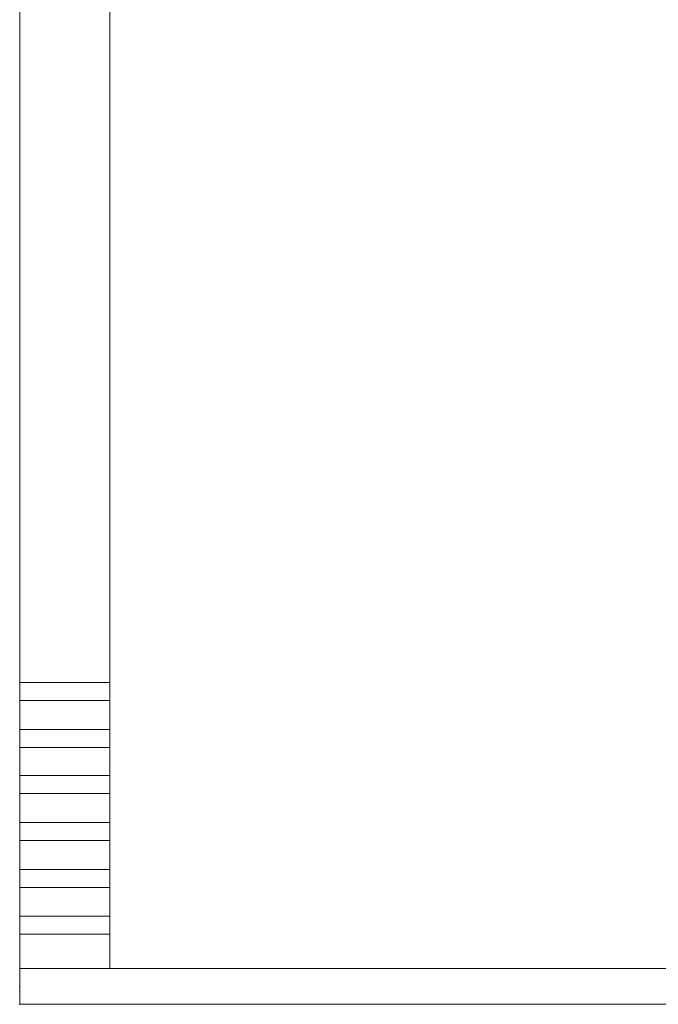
# Model space of a CAD drawing. Header units: millimetres. Extents: x 0 to 841, y 0 to 594.
# Tile 1 of 20: x 0 to 177, y 0 to 273. Entities that reach past the tile are written whole.
import ezdxf

# ---------------------------------------------------------------- set-up
doc = ezdxf.new("R2010")
doc.units = ezdxf.units.MM
doc.header["$PDSIZE"] = -5
doc.layers.add('Default', color=7, linetype='Continuous', lineweight=18)
doc.layers.add('图框', color=7, linetype='Continuous', lineweight=18)

msp = doc.modelspace()

# ---------------------------------------------------------------- linework, layer by layer
at = {"layer": 'Default', "color": 7, "linetype": 'Continuous'}
for p, q in [((0, 594), (0, 0)), ((0, 0), (841, 0))]:
    msp.add_line(p, q, dxfattribs=at)
for p in [(-0.01, 4.969), (0, 0)]:
    msp.add_point(p, dxfattribs=at)
at = {"layer": '图框', "color": 7, "linetype": 'Continuous'}
for p, q in [((25.004, 9.969), (25.004, 585.892)), ((0.004, 89.19), (25.004, 89.19)), ((0.004, 84.19), (25.004, 84.19)), ((0.004, 76.19), (25.004, 76.19)), ((0.004, 71.19), (25.004, 71.19)), ((0.004, 63.399), (25.004, 63.399)), ((0.004, 58.399), (25.004, 58.399)), ((0.004, 50.399), (25.004, 50.399)), ((0.004, 45.399), (25.004, 45.399)), ((0.004, 37.399), (25.004, 37.399)), ((0.004, 32.399), (25.004, 32.399)), ((0.004, 24.399), (25.004, 24.399)), ((0.004, 19.399), (25.004, 19.399)), ((0.004, 9.969), (25.004, 9.969)), ((831.004, 9.969), (25.004, 9.969))]:
    msp.add_line(p, q, dxfattribs=at)

doc.saveas('drawing.dxf')
